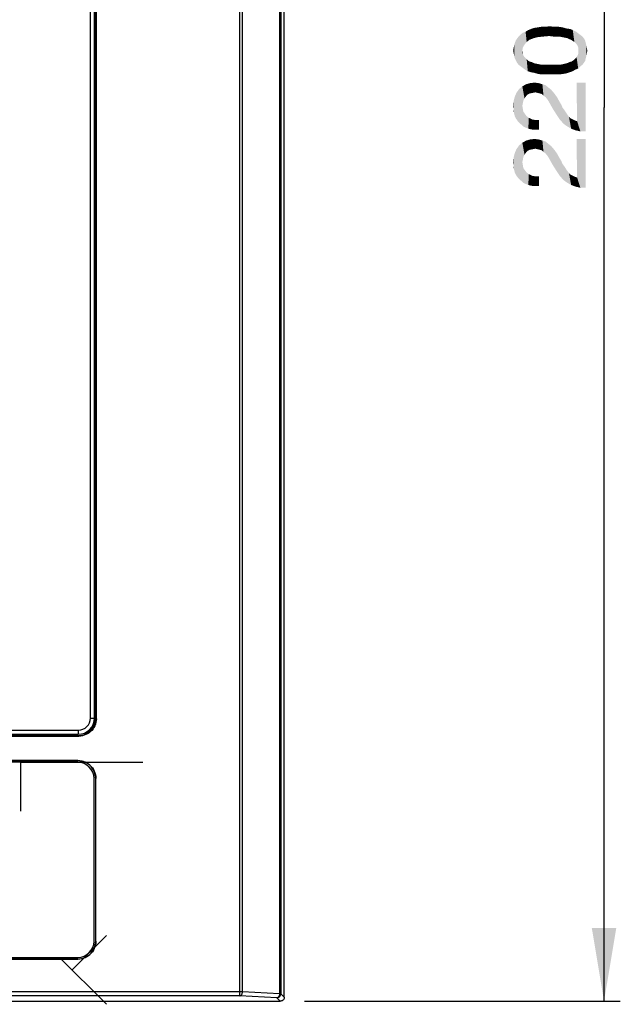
# Model space of a CAD drawing. Extents: x 0 to 750, y 0 to 420.
# Tile 5 of 45: x 160 to 197, y 165 to 226. Entities that reach past the tile are written whole.
import ezdxf

# ---------------------------------------------------------------- set-up
doc = ezdxf.new("R2010")
doc.units = 0
doc.header["$LTSCALE"] = 41.25
doc.layers.get('0').update_dxf_attribs({"linetype": 'CONTINUOUS'})
doc.layers.add('03___PRT_ALL_CURVES', color=7, linetype='CONTINUOUS')
doc.dimstyles.get("Standard").update_dxf_attribs({"dimtxt": 2.5, "dimasz": 2.5, "dimexe": 1.25, "dimexo": 0.625, "dimtad": 1, "dimcen": 2.5, "dimazin": 3, "dimtfac": 1, "dimtmove": 0, "dimatfit": 3})

# ---------------------------------------------------------------- blocks, each defined once
blk = doc.blocks.new('_FILLED')
at = {"color": 0, "linetype": 'BYBLOCK'}
blk.add_solid([(0, 0), (-1, 0.167), (-1, -0.167)], dxfattribs=at)
blk = doc.blocks.new('*D2')
at = {"color": 2, "linetype": 'CONTINUOUS'}
for p, q in [((175.007, 275.65), (196.67, 275.65)), ((195.67, 275.65), (195.67, 220.65)), ((195.67, 165.65), (195.67, 220.65)), ((177.254, 165.65), (196.67, 165.65))]:
    blk.add_line(p, q, dxfattribs=at)
at = {"color": 2, "linetype": 'CONTINUOUS', "xscale": 4.5, "yscale": 4.5, "zscale": 4.5}
for p, rotation in [((195.67, 275.65), 90), ((195.67, 165.65), 270)]:
    blk.add_blockref('_FILLED', p, dxfattribs=dict(at, rotation=rotation))

msp = doc.modelspace()

# ---------------------------------------------------------------- linework, layer by layer
at = {"color": 7, "linetype": 'CONTINUOUS'}
for p, q in [((173.258, 165.978), (173.258, 275.07)), ((173.433, 166.228), (173.433, 275.07)), ((175.717, 272.942), (175.717, 166.111)), ((175.792, 272.942), (175.792, 166.111)), ((176.003, 165.899), (176.003, 273.153)), ((164.078, 183.075), (164.078, 272.075)), ((164.328, 183.075), (164.328, 272.075)), ((164.403, 183.075), (164.403, 272.075)), ((164.442, 183.036), (164.442, 272.114)), ((164.078, 183.075), (164.328, 183.075)), ((164.442, 183.036), (164.403, 183.075)), ((49.639, 181.961), (163.367, 181.961)), ((49.678, 182.325), (163.328, 182.325)), ((49.678, 182.075), (163.328, 182.075)), ((49.678, 182), (163.328, 182)), ((163.328, 182.325), (163.328, 182.075)), ((163.328, 182), (163.443, 182.006)), ((163.367, 181.961), (163.328, 182)), ((163.311, 180.458), (49.695, 180.458)), ((163.303, 180.45), (49.703, 180.45)), ((163.303, 180.35), (49.703, 180.35)), ((164.303, 169.35), (164.303, 179.35)), ((164.403, 179.35), (164.397, 179.467)), ((164.403, 169.35), (164.403, 179.35)), ((164.411, 169.341), (164.411, 179.358)), ((49.695, 168.242), (163.311, 168.242)), ((49.703, 168.35), (163.303, 168.35)), ((49.703, 168.25), (163.303, 168.25)), ((163.303, 168.25), (163.42, 168.256)), ((173.433, 166.228), (46.884, 166.228)), ((175.717, 166.111), (173.433, 166.228)), ((175.792, 166.111), (175.717, 166.111)), ((176.003, 165.899), (175.792, 166.111)), ((31.253, 165.65), (175.754, 165.65)), ((173.258, 165.978), (47.134, 165.978)), ((175.542, 165.861), (173.258, 165.978)), ((175.754, 165.65), (175.542, 165.861))]:
    msp.add_line(p, q, dxfattribs=at)
for points in [[(164.442, 183.036), (164.436, 182.921), (164.418, 182.811), (164.389, 182.703), (164.349, 182.599), (164.298, 182.498), (164.237, 182.404), (164.166, 182.317), (164.086, 182.237), (163.999, 182.166), (163.905, 182.105), (163.804, 182.054), (163.699, 182.013), (163.592, 181.985), (163.482, 181.967), (163.367, 181.961)], [(164.351, 182.742), (164.379, 182.849), (164.397, 182.96), (164.403, 183.075)], [(163.661, 182.052), (163.765, 182.093), (163.866, 182.144), (163.96, 182.205), (164.047, 182.276), (164.127, 182.356), (164.198, 182.443), (164.259, 182.537), (164.31, 182.638), (164.351, 182.742)], [(163.443, 182.006), (163.553, 182.024), (163.661, 182.052)], [(163.643, 180.396), (163.534, 180.425), (163.42, 180.443), (163.303, 180.45)], [(163.311, 180.458), (163.428, 180.451), (163.542, 180.433), (163.651, 180.404)], [(164.349, 179.69), (164.308, 179.797), (164.255, 179.9), (164.193, 179.996), (164.121, 180.085), (164.039, 180.167), (163.95, 180.24), (163.854, 180.302), (163.75, 180.355), (163.643, 180.396)], [(163.651, 180.404), (163.758, 180.363), (163.862, 180.31), (163.958, 180.248), (164.047, 180.175), (164.129, 180.093), (164.201, 180.004), (164.263, 179.908), (164.316, 179.805), (164.357, 179.698)], [(164.397, 179.467), (164.379, 179.58), (164.349, 179.69)], [(164.357, 179.698), (164.387, 179.588), (164.405, 179.475), (164.411, 179.358)], [(164.349, 169.01), (164.379, 169.119), (164.397, 169.233), (164.403, 169.35)], [(164.411, 169.341), (164.405, 169.224), (164.387, 169.111), (164.357, 169.002)], [(163.643, 168.304), (163.75, 168.345), (163.854, 168.397), (163.95, 168.46), (164.039, 168.532), (164.121, 168.614), (164.193, 168.703), (164.255, 168.799), (164.308, 168.903), (164.349, 169.01)], [(164.357, 169.002), (164.316, 168.895), (164.263, 168.791), (164.201, 168.695), (164.129, 168.606), (164.047, 168.524), (163.958, 168.452), (163.862, 168.389), (163.758, 168.337), (163.651, 168.295)], [(163.651, 168.295), (163.542, 168.266), (163.428, 168.248), (163.311, 168.242)], [(163.42, 168.256), (163.534, 168.274), (163.643, 168.304)], [(173.258, 165.978), (173.288, 165.983), (173.317, 165.995), (173.344, 166.015), (173.369, 166.04), (173.39, 166.071), (173.408, 166.106), (173.421, 166.145), (173.429, 166.185), (173.433, 166.228)], [(175.542, 165.861), (175.585, 165.865), (175.627, 165.876), (175.666, 165.894), (175.702, 165.919), (175.733, 165.95), (175.758, 165.985), (175.777, 166.025), (175.788, 166.067), (175.792, 166.111)], [(175.717, 166.111), (175.713, 166.068), (175.705, 166.027), (175.692, 165.988), (175.674, 165.953), (175.653, 165.923), (175.628, 165.897), (175.601, 165.878), (175.572, 165.866), (175.542, 165.861)], [(176.003, 165.899), (175.998, 165.854), (175.987, 165.812), (175.97, 165.774), (175.945, 165.739), (175.913, 165.708), (175.878, 165.683), (175.841, 165.666), (175.799, 165.654), (175.754, 165.65)]]:
    msp.add_lwpolyline(points, dxfattribs=at)
for centre, radius, start, end in [((163.328, 183.075), 1, 270, 360), ((163.328, 183.075), 0.75, 270, 360), ((163.303, 179.35), 1, 0, 90), ((163.303, 169.35), 1, 270, 360)]:
    msp.add_arc(centre, radius, start, end, dxfattribs=at)
at = {"color": 2, "linetype": 'CONTINUOUS'}
for points in [[(190.912, 224.675), (190.845, 225.308), (191.012, 225.408)], [(191.012, 225.408), (191.079, 224.808), (190.912, 224.675)], [(191.079, 224.808), (191.012, 225.408), (191.179, 225.475)], [(191.179, 225.475), (191.345, 224.908), (191.079, 224.808)], [(191.345, 224.908), (191.179, 225.475), (191.379, 225.541)], [(191.379, 225.541), (191.612, 224.975), (191.345, 224.908)], [(191.612, 224.975), (191.379, 225.541), (191.612, 225.575)], [(191.612, 225.575), (191.812, 225.608), (191.945, 225.008)], [(191.612, 225.575), (191.945, 225.008), (191.612, 224.975)], [(191.945, 225.008), (191.812, 225.608), (192.045, 225.608)], [(192.045, 225.608), (192.312, 225.041), (191.945, 225.008)], [(192.312, 225.041), (192.045, 225.608), (192.312, 225.641)], [(192.312, 225.641), (192.545, 225.008), (192.312, 225.041)], [(192.545, 225.008), (192.312, 225.641), (192.612, 225.608)], [(192.612, 225.608), (192.745, 225.008), (192.545, 225.008)], [(192.745, 225.008), (192.612, 225.608), (192.879, 225.608)], [(192.879, 225.608), (192.912, 225.008), (192.745, 225.008)], [(193.079, 224.975), (192.912, 225.008), (192.879, 225.608)], [(193.079, 224.975), (192.879, 225.608), (193.112, 225.575)], [(193.112, 225.575), (193.245, 224.941), (193.079, 224.975)], [(193.245, 224.941), (193.112, 225.575), (193.345, 225.508)], [(193.345, 225.508), (193.412, 224.908), (193.245, 224.941)], [(193.545, 224.841), (193.412, 224.908), (193.345, 225.508)], [(193.545, 224.841), (193.345, 225.508), (193.579, 225.475)], [(193.579, 225.475), (193.645, 224.808), (193.545, 224.841)], [(193.745, 224.741), (193.645, 224.808), (193.579, 225.475)], [(193.745, 224.741), (193.579, 225.475), (193.745, 225.408)], [(193.745, 225.408), (193.845, 224.675), (193.745, 224.741)], [(193.912, 224.608), (193.845, 224.675), (193.745, 225.408)], [(193.912, 224.608), (193.745, 225.408), (193.945, 225.308)], [(190.245, 223.541), (190.179, 224.608), (190.245, 224.775)], [(190.312, 223.408), (190.245, 224.775), (190.312, 224.875)], [(190.245, 224.775), (190.312, 223.408), (190.245, 223.541)], [(190.412, 223.275), (190.312, 224.875), (190.412, 225.008)], [(190.312, 224.875), (190.412, 223.275), (190.312, 223.408)], [(190.545, 223.175), (190.412, 225.008), (190.545, 225.141)], [(190.412, 225.008), (190.545, 223.175), (190.412, 223.275)], [(190.679, 224.341), (190.545, 225.141), (190.679, 225.241)], [(190.545, 225.141), (190.645, 224.141), (190.679, 223.075)], [(190.545, 225.141), (190.679, 223.075), (190.545, 223.175)], [(190.679, 224.341), (190.645, 224.141), (190.545, 225.141)], [(190.779, 224.508), (190.679, 225.241), (190.845, 225.308)], [(190.679, 225.241), (190.779, 224.508), (190.679, 224.341)], [(190.845, 225.308), (190.912, 224.675), (190.779, 224.508)], [(193.945, 225.308), (193.979, 224.541), (193.912, 224.608)], [(194.045, 224.441), (193.979, 224.541), (193.945, 225.308)], [(194.079, 224.341), (194.045, 224.441), (193.945, 225.308)], [(194.079, 224.341), (193.945, 225.308), (194.079, 225.208)], [(194.079, 224.341), (194.079, 225.208), (194.212, 223.175)], [(194.212, 223.175), (194.079, 225.208), (194.212, 225.108)], [(194.212, 225.108), (194.345, 223.275), (194.212, 223.175)], [(194.345, 223.275), (194.212, 225.108), (194.345, 225.008)], [(194.345, 225.008), (194.445, 223.408), (194.345, 223.275)], [(194.445, 223.408), (194.345, 225.008), (194.445, 224.875)], [(194.445, 224.875), (194.512, 223.508), (194.445, 223.408)], [(194.512, 223.508), (194.445, 224.875), (194.512, 224.741)], [(190.112, 223.975), (190.079, 224.141), (190.112, 224.308)], [(190.145, 223.808), (190.112, 224.308), (190.145, 224.475)], [(190.112, 224.308), (190.145, 223.808), (190.112, 223.975)], [(190.179, 223.675), (190.145, 224.475), (190.179, 224.608)], [(190.145, 224.475), (190.179, 223.675), (190.145, 223.808)], [(190.179, 224.608), (190.245, 223.541), (190.179, 223.675)], [(194.079, 224.241), (194.079, 224.341), (194.212, 223.175)], [(194.079, 224.141), (194.079, 224.241), (194.212, 223.175)], [(194.512, 224.741), (194.545, 223.675), (194.512, 223.508)], [(194.545, 223.675), (194.512, 224.741), (194.545, 224.608)], [(194.545, 224.608), (194.579, 223.808), (194.545, 223.675)], [(194.579, 223.808), (194.545, 224.608), (194.579, 224.475)], [(194.579, 224.475), (194.612, 223.975), (194.579, 223.808)], [(194.612, 223.975), (194.579, 224.475), (194.612, 224.308)], [(194.612, 224.308), (194.645, 224.141), (194.612, 223.975)], [(190.679, 223.941), (190.679, 223.075), (190.645, 224.141)], [(190.679, 223.941), (190.645, 224.141), (190.679, 224.041)], [(190.679, 223.941), (190.712, 223.841), (190.812, 222.975)], [(190.679, 223.941), (190.812, 222.975), (190.679, 223.075)], [(190.712, 223.841), (190.779, 223.741), (190.812, 222.975)], [(190.812, 222.975), (190.779, 223.741), (190.845, 223.675)], [(190.845, 223.675), (190.979, 222.875), (190.812, 222.975)], [(190.845, 223.675), (190.912, 223.608), (190.979, 222.875)], [(190.979, 222.875), (190.912, 223.608), (190.979, 223.541)], [(193.779, 223.541), (193.845, 223.608), (193.912, 222.975)], [(193.912, 222.975), (193.845, 223.608), (193.912, 223.675)], [(193.912, 223.675), (193.979, 223.741), (194.079, 223.041)], [(193.912, 223.675), (194.079, 223.041), (193.912, 222.975)], [(193.979, 223.741), (194.045, 223.841), (194.079, 223.041)], [(194.079, 223.041), (194.045, 223.841), (194.079, 223.941)], [(194.079, 224.041), (194.079, 224.141), (194.212, 223.175)], [(194.079, 223.941), (194.079, 224.041), (194.212, 223.175)], [(194.079, 223.941), (194.212, 223.175), (194.079, 223.041)], [(190.979, 223.541), (191.079, 223.475), (191.179, 222.808)], [(190.979, 223.541), (191.179, 222.808), (190.979, 222.875)], [(191.179, 222.808), (191.079, 223.475), (191.212, 223.441)], [(191.212, 223.441), (191.379, 222.775), (191.179, 222.808)], [(191.212, 223.441), (191.345, 223.375), (191.379, 222.775)], [(191.379, 222.775), (191.345, 223.375), (191.479, 223.341)], [(191.479, 223.341), (191.612, 222.708), (191.379, 222.775)], [(191.612, 222.708), (191.479, 223.341), (191.645, 223.308)], [(191.645, 223.308), (191.845, 222.675), (191.612, 222.708)], [(191.645, 223.308), (191.812, 223.275), (191.845, 222.675)], [(191.845, 222.675), (191.812, 223.275), (191.979, 223.275)], [(191.979, 223.275), (192.112, 222.675), (191.845, 222.675)], [(192.112, 222.675), (191.979, 223.275), (192.179, 223.275)], [(192.179, 223.275), (192.379, 222.675), (192.112, 222.675)], [(192.379, 222.675), (192.179, 223.275), (192.379, 223.275)], [(192.379, 223.275), (192.579, 223.275), (192.645, 222.675)], [(192.379, 223.275), (192.645, 222.675), (192.379, 222.675)], [(192.645, 222.675), (192.579, 223.275), (192.779, 223.275)], [(192.779, 223.275), (192.912, 222.675), (192.645, 222.675)], [(192.912, 222.675), (192.779, 223.275), (192.979, 223.275)], [(192.979, 223.275), (193.145, 222.708), (192.912, 222.675)], [(193.145, 222.708), (192.979, 223.275), (193.145, 223.308)], [(193.145, 223.308), (193.279, 223.341), (193.345, 222.741)], [(193.145, 223.308), (193.345, 222.741), (193.145, 222.708)], [(193.345, 222.741), (193.279, 223.341), (193.412, 223.375)], [(193.412, 223.375), (193.545, 222.808), (193.345, 222.741)], [(193.545, 222.808), (193.412, 223.375), (193.545, 223.441)], [(193.545, 223.441), (193.679, 223.475), (193.745, 222.875)], [(193.545, 223.441), (193.745, 222.875), (193.545, 222.808)], [(193.745, 222.875), (193.679, 223.475), (193.779, 223.541)], [(193.779, 223.541), (193.912, 222.975), (193.745, 222.875)], [(190.412, 219.741), (190.279, 221.541), (190.445, 221.775)], [(190.445, 221.775), (190.512, 219.641), (190.412, 219.741)], [(190.645, 220.741), (190.445, 221.775), (190.645, 221.941)], [(190.612, 219.575), (190.512, 219.641), (190.445, 221.775)], [(190.645, 220.741), (190.612, 219.575), (190.445, 221.775)], [(190.879, 221.341), (190.645, 221.941), (190.879, 222.075)], [(190.645, 221.941), (190.679, 220.908), (190.645, 220.741)], [(190.712, 221.075), (190.679, 220.908), (190.645, 221.941)], [(190.779, 221.208), (190.712, 221.075), (190.645, 221.941)], [(190.879, 221.341), (190.779, 221.208), (190.645, 221.941)], [(191.112, 221.508), (190.879, 222.075), (191.112, 222.141)], [(190.879, 222.075), (190.979, 221.441), (190.879, 221.341)], [(191.112, 221.508), (190.979, 221.441), (190.879, 222.075)], [(191.279, 221.541), (191.112, 222.141), (191.412, 222.175)], [(191.112, 222.141), (191.279, 221.541), (191.112, 221.508)], [(191.412, 222.175), (191.445, 221.575), (191.279, 221.541)], [(191.579, 221.541), (191.445, 221.575), (191.412, 222.175)], [(191.579, 221.541), (191.412, 222.175), (191.645, 222.141)], [(191.645, 222.141), (191.712, 221.508), (191.579, 221.541)], [(191.845, 221.475), (191.712, 221.508), (191.645, 222.141)], [(191.845, 221.475), (191.645, 222.141), (191.879, 222.075)], [(191.879, 222.075), (191.945, 221.375), (191.845, 221.475)], [(192.079, 221.275), (191.945, 221.375), (191.879, 222.075)], [(192.079, 221.275), (191.879, 222.075), (192.079, 222.008)], [(192.079, 222.008), (192.212, 221.108), (192.079, 221.275)], [(192.212, 221.108), (192.079, 222.008), (192.245, 221.875)], [(192.245, 221.875), (192.345, 220.875), (192.212, 221.108)], [(192.345, 220.875), (192.245, 221.875), (192.412, 221.741)], [(192.412, 221.741), (192.512, 220.575), (192.345, 220.875)], [(192.512, 220.575), (192.412, 221.741), (192.612, 221.508)], [(194.212, 219.175), (194.012, 219.808), (193.979, 222.175)], [(194.545, 219.175), (194.212, 219.175), (193.979, 222.175)], [(194.545, 219.175), (193.979, 222.175), (194.545, 222.175)], [(190.179, 220.108), (190.112, 221.041), (190.179, 221.308)], [(190.245, 219.975), (190.179, 221.308), (190.279, 221.541)], [(190.179, 221.308), (190.245, 219.975), (190.179, 220.108)], [(190.279, 221.541), (190.312, 219.875), (190.245, 219.975)], [(190.412, 219.741), (190.312, 219.875), (190.279, 221.541)], [(192.612, 221.508), (192.745, 220.208), (192.512, 220.575)], [(192.745, 220.208), (192.612, 221.508), (192.779, 221.275)], [(192.779, 221.275), (192.945, 219.908), (192.745, 220.208)], [(192.945, 219.908), (192.779, 221.275), (192.945, 220.975)], [(190.112, 220.575), (190.079, 220.708), (190.112, 221.041)], [(190.112, 220.575), (190.112, 221.041), (190.145, 220.241)], [(190.179, 220.108), (190.145, 220.241), (190.112, 221.041)], [(190.112, 220.575), (190.145, 220.241), (190.112, 220.408)], [(190.645, 220.741), (190.712, 219.475), (190.612, 219.575)], [(190.645, 220.741), (190.679, 220.541), (190.712, 219.475)], [(190.712, 219.475), (190.679, 220.541), (190.712, 220.375)], [(192.945, 220.975), (193.045, 220.808), (193.179, 219.641)], [(192.945, 220.975), (193.179, 219.641), (192.945, 219.908)], [(193.045, 220.808), (193.112, 220.641), (193.179, 219.641)], [(193.179, 219.641), (193.112, 220.641), (193.212, 220.508)], [(190.712, 220.375), (190.812, 220.241), (190.845, 219.408)], [(190.712, 220.375), (190.845, 219.408), (190.712, 219.475)], [(190.845, 219.408), (190.812, 220.241), (190.912, 220.108)], [(190.912, 220.108), (191.012, 219.341), (190.845, 219.408)], [(191.012, 219.341), (190.912, 220.108), (191.045, 220.008)], [(191.045, 220.008), (191.145, 219.308), (191.012, 219.341)], [(191.145, 219.308), (191.045, 220.008), (191.245, 219.908)], [(193.212, 220.508), (193.412, 219.475), (193.179, 219.641)], [(193.212, 220.508), (193.279, 220.408), (193.412, 219.475)], [(193.279, 220.408), (193.345, 220.308), (193.412, 219.475)], [(193.412, 219.475), (193.345, 220.308), (193.412, 220.208)], [(193.412, 220.208), (193.512, 220.075), (193.645, 219.341)], [(193.412, 220.208), (193.645, 219.341), (193.412, 219.475)], [(193.512, 220.075), (193.612, 219.975), (193.645, 219.341)], [(193.645, 219.341), (193.612, 219.975), (193.745, 219.908)], [(191.245, 219.908), (191.312, 219.275), (191.145, 219.308)], [(191.312, 219.275), (191.245, 219.908), (191.445, 219.875)], [(191.445, 219.875), (191.512, 219.275), (191.312, 219.275)], [(191.679, 219.275), (191.512, 219.275), (191.445, 219.875)], [(191.679, 219.275), (191.445, 219.875), (191.679, 219.875)], [(193.745, 219.908), (193.912, 219.241), (193.645, 219.341)], [(193.745, 219.908), (193.879, 219.841), (193.912, 219.241)], [(193.912, 219.241), (193.879, 219.841), (194.012, 219.808)], [(194.012, 219.808), (194.212, 219.175), (193.912, 219.241)], [(190.412, 216.275), (190.279, 218.075), (190.445, 218.308)], [(190.445, 218.308), (190.512, 216.175), (190.412, 216.275)], [(190.645, 217.275), (190.445, 218.308), (190.645, 218.475)], [(190.612, 216.108), (190.512, 216.175), (190.445, 218.308)], [(190.645, 217.275), (190.612, 216.108), (190.445, 218.308)], [(190.879, 217.875), (190.645, 218.475), (190.879, 218.608)], [(190.645, 218.475), (190.679, 217.441), (190.645, 217.275)], [(190.712, 217.608), (190.679, 217.441), (190.645, 218.475)], [(190.779, 217.741), (190.712, 217.608), (190.645, 218.475)], [(190.879, 217.875), (190.779, 217.741), (190.645, 218.475)], [(191.112, 218.041), (190.879, 218.608), (191.112, 218.675)], [(190.879, 218.608), (190.979, 217.975), (190.879, 217.875)], [(191.112, 218.041), (190.979, 217.975), (190.879, 218.608)], [(191.279, 218.075), (191.112, 218.675), (191.412, 218.708)], [(191.112, 218.675), (191.279, 218.075), (191.112, 218.041)], [(191.412, 218.708), (191.445, 218.108), (191.279, 218.075)], [(191.579, 218.075), (191.445, 218.108), (191.412, 218.708)], [(191.579, 218.075), (191.412, 218.708), (191.645, 218.675)], [(191.645, 218.675), (191.712, 218.041), (191.579, 218.075)], [(191.845, 218.008), (191.712, 218.041), (191.645, 218.675)], [(191.845, 218.008), (191.645, 218.675), (191.879, 218.608)], [(191.879, 218.608), (191.945, 217.908), (191.845, 218.008)], [(192.079, 217.808), (191.945, 217.908), (191.879, 218.608)], [(192.079, 217.808), (191.879, 218.608), (192.079, 218.541)], [(192.079, 218.541), (192.212, 217.641), (192.079, 217.808)], [(192.212, 217.641), (192.079, 218.541), (192.245, 218.408)], [(192.245, 218.408), (192.345, 217.408), (192.212, 217.641)], [(192.345, 217.408), (192.245, 218.408), (192.412, 218.275)], [(192.412, 218.275), (192.512, 217.108), (192.345, 217.408)], [(192.512, 217.108), (192.412, 218.275), (192.612, 218.041)], [(194.212, 215.708), (194.012, 216.341), (193.979, 218.708)], [(194.545, 215.708), (194.212, 215.708), (193.979, 218.708)], [(194.545, 215.708), (193.979, 218.708), (194.545, 218.708)], [(190.112, 217.108), (190.079, 217.241), (190.112, 217.575)], [(190.179, 216.641), (190.112, 217.575), (190.179, 217.841)], [(190.112, 217.108), (190.112, 217.575), (190.145, 216.775)], [(190.179, 216.641), (190.145, 216.775), (190.112, 217.575)], [(190.245, 216.508), (190.179, 217.841), (190.279, 218.075)], [(190.179, 217.841), (190.245, 216.508), (190.179, 216.641)], [(190.279, 218.075), (190.312, 216.408), (190.245, 216.508)], [(190.412, 216.275), (190.312, 216.408), (190.279, 218.075)], [(192.612, 218.041), (192.745, 216.741), (192.512, 217.108)], [(192.745, 216.741), (192.612, 218.041), (192.779, 217.808)], [(192.779, 217.808), (192.945, 216.441), (192.745, 216.741)], [(192.945, 216.441), (192.779, 217.808), (192.945, 217.508)], [(192.945, 217.508), (193.045, 217.341), (193.179, 216.175)], [(192.945, 217.508), (193.179, 216.175), (192.945, 216.441)], [(190.112, 217.108), (190.145, 216.775), (190.112, 216.941)], [(190.645, 217.275), (190.712, 216.008), (190.612, 216.108)], [(190.645, 217.275), (190.679, 217.075), (190.712, 216.008)], [(190.712, 216.008), (190.679, 217.075), (190.712, 216.908)], [(190.712, 216.908), (190.812, 216.775), (190.845, 215.941)], [(190.712, 216.908), (190.845, 215.941), (190.712, 216.008)], [(193.045, 217.341), (193.112, 217.175), (193.179, 216.175)], [(193.179, 216.175), (193.112, 217.175), (193.212, 217.041)], [(193.212, 217.041), (193.412, 216.008), (193.179, 216.175)], [(193.212, 217.041), (193.279, 216.941), (193.412, 216.008)], [(193.279, 216.941), (193.345, 216.841), (193.412, 216.008)], [(190.845, 215.941), (190.812, 216.775), (190.912, 216.641)], [(190.912, 216.641), (191.012, 215.875), (190.845, 215.941)], [(191.012, 215.875), (190.912, 216.641), (191.045, 216.541)], [(191.045, 216.541), (191.145, 215.841), (191.012, 215.875)], [(191.145, 215.841), (191.045, 216.541), (191.245, 216.441)], [(191.245, 216.441), (191.312, 215.808), (191.145, 215.841)], [(191.312, 215.808), (191.245, 216.441), (191.445, 216.408)], [(191.445, 216.408), (191.512, 215.808), (191.312, 215.808)], [(191.679, 215.808), (191.512, 215.808), (191.445, 216.408)], [(191.679, 215.808), (191.445, 216.408), (191.679, 216.408)], [(193.412, 216.008), (193.345, 216.841), (193.412, 216.741)], [(193.412, 216.741), (193.512, 216.608), (193.645, 215.875)], [(193.412, 216.741), (193.645, 215.875), (193.412, 216.008)], [(193.512, 216.608), (193.612, 216.508), (193.645, 215.875)], [(193.645, 215.875), (193.612, 216.508), (193.745, 216.441)], [(193.745, 216.441), (193.912, 215.775), (193.645, 215.875)], [(193.745, 216.441), (193.879, 216.375), (193.912, 215.775)], [(193.912, 215.775), (193.879, 216.375), (194.012, 216.341)], [(194.012, 216.341), (194.212, 215.708), (193.912, 215.775)]]:
    msp.add_solid(points, dxfattribs=at)
at = {"layer": '03___PRT_ALL_CURVES', "color": 4, "linetype": 'CONTINUOUS'}
for p, q in [((159.803, 180.35), (167.303, 180.35)), ((159.803, 177.35), (159.803, 180.35)), ((165.071, 169.703), (162.95, 167.582)), ((165.071, 165.461), (162.182, 168.35))]:
    msp.add_line(p, q, dxfattribs=at)

# ---------------------------------------------------------------- dimensions: what is measured, and where the dimension line sits
at = {"color": 2, "linetype": 'CONTINUOUS'}
dim = msp.add_linear_dim(base=(195.67, 165.65), p1=(173.507, 275.65), p2=(175.754, 165.65), angle=270, dimstyle='Standard', dxfattribs=at)
dim.commit()
dim.dimension.update_dxf_attribs({"geometry": '*D2', "text_midpoint": (195.67, 215.475), "dimtype": 128})

doc.saveas('drawing.dxf')
